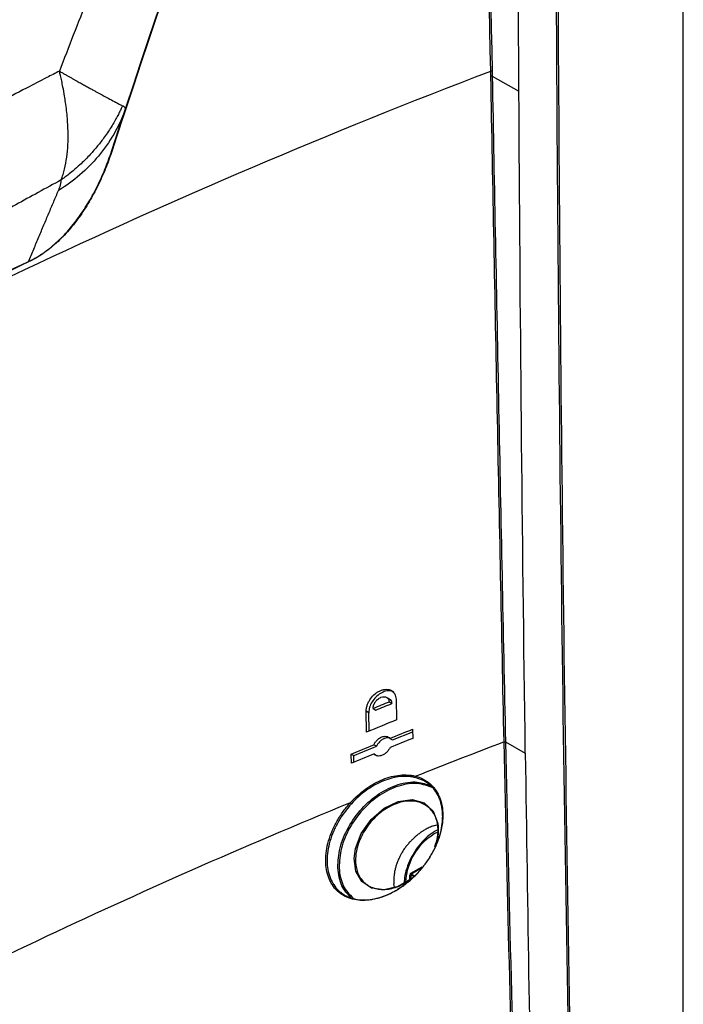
# Model space of a CAD drawing. Header units: millimetres. Extents: x 11 to 939, y -289 to 1138.
# Tile 20 of 86: x 794 to 839, y -76 to -9. Entities that reach past the tile are written whole.
import ezdxf

# ---------------------------------------------------------------- set-up
doc = ezdxf.new("R2010")
doc.units = ezdxf.units.MM

msp = doc.modelspace()

# ---------------------------------------------------------------- linework, layer by layer
at = {"color": 7, "linetype": 'Continuous', "lineweight": 25}
for p, q in [((838.792, -150.923), (838.792, 21.776)), ((825.853, -12.61), (825.86, -12.956)), ((825.86, -12.956), (827.666, -13.963)), ((818.891, -55.109), (818.714, -55.007)), ((819.057, -55.425), (818.88, -55.323)), ((819.35, -55.134), (819.378, -56.538)), ((817.361, -57.354), (817.333, -55.949)), ((817.51, -56.051), (817.333, -55.949)), ((817.8, -55.76), (817.977, -55.862)), ((817.535, -57.284), (817.51, -56.051)), ((820.475, -57.162), (820.487, -57.781)), ((818.93, -57.781), (819.107, -57.883)), ((819.107, -57.883), (820.478, -57.333)), ((818.027, -58.319), (817.85, -58.217)), ((826.662, -58.021), (826.662, -58.02)), ((826.756, -58.023), (826.756, -58.025)), ((826.756, -58.025), (828.101, -58.775)), ((816.329, -59.463), (816.316, -58.843)), ((816.316, -58.843), (816.493, -58.945)), ((816.502, -59.392), (816.493, -58.945)), ((817.862, -58.837), (818.039, -58.939)), ((818.039, -58.939), (818.065, -58.959)), ((821.88, -63.706), (822.113, -63.645)), ((820.354, -67.033), (820.39, -66.971)), ((819.246, -67.85), (819.205, -67.623))]:
    msp.add_line(p, q, dxfattribs=at)
at = {"color": 8, "linetype": 'Continuous', "lineweight": 25}
for p, q in [((820.355, -66.911), (821.112, -66.474)), ((820.994, -66.623), (820.39, -66.971)), ((820.285, -67.345), (820.285, -67.033)), ((820.354, -67.033), (820.354, -67.294)), ((820.545, -67.143), (820.354, -67.033)), ((820.39, -66.971), (820.604, -67.095))]:
    msp.add_line(p, q, dxfattribs=at)
at = {"color": 7, "linetype": 'Continuous', "lineweight": 25, "flags": 128}
for points in [[(825.766, -12.952), (825.764, -12.828), (825.76, -12.607)], [(820.354, -67.304), (819.502, -67.807), (818.54, -68.038), (817.685, -67.92), (817.025, -67.478), (816.623, -66.765), (816.516, -65.919), (816.609, -65.236), (817.002, -64.215), (817.668, -63.269), (818.537, -62.513), (819.504, -62.048), (820.448, -61.928), (821.258, -62.155), (821.86, -62.709), (822.165, -63.475), (822.195, -63.708), (822.195, -63.708)]]:
    msp.add_lwpolyline(points, dxfattribs=at)
at = {"color": 7, "linetype": 'Continuous', "lineweight": 25}
for centre, radius, start, end in [((825.809, -13.064), 0.12, 64.82097, 110.72235), ((820.32, -67.102), 0.0772, 63.854, 117.30065), ((820.433, -66.907), 0.0772, 182.6952, 236.14996)]:
    msp.add_arc(centre, radius, start, end, dxfattribs=at)
at = {"color": 8, "linetype": 'Continuous', "lineweight": 25}
msp.add_arc((824.02, -67.7), 4.026, 117.26766, 177.31129, dxfattribs=at)
at = {"color": 7, "linetype": 'Continuous', "lineweight": 25}
msp.add_ellipse((820.356, -66.993), major_axis=(0.05, 0.0866), ratio=0.578085, start_param=0.785926, end_param=2.355504, dxfattribs=at)
for points in [[(825.76, -12.607), (825.446, 2.512), (825.275, 17.554), (825.245, 32.519)], [(825.339, 32.514), (825.368, 17.55), (825.54, 2.508), (825.853, -12.61)], [(800.11, -17.995), (805.293, -2.221), (810.694, 13.416), (816.311, 28.909)], [(816.336, 28.93), (810.722, 13.43), (805.32, -2.21), (800.135, -17.985)], [(827.666, -13.963), (827.593, -1.001), (827.568, 11.935), (827.591, 24.843)], [(828.101, -58.775), (827.895, -43.804), (827.75, -28.867), (827.666, -13.963)], [(800.11, -17.995), (800.112, -17.989), (800.121, -17.985), (800.135, -17.985)], [(794.481, -25.505), (794.477, -25.511), (794.475, -25.52), (794.475, -25.531)], [(819.378, -56.538), (818.704, -56.809), (818.032, -57.081), (817.361, -57.354)], [(818.93, -57.781), (819.444, -57.574), (819.959, -57.367), (820.475, -57.162)], [(820.487, -57.781), (819.972, -57.987), (819.457, -58.193), (818.943, -58.4)], [(816.316, -58.843), (816.827, -58.634), (817.338, -58.425), (817.85, -58.217)], [(816.493, -58.945), (817.003, -58.736), (817.514, -58.527), (818.027, -58.319)], [(826.662, -58.02), (824.658, -58.786), (822.668, -59.563), (820.693, -60.349)], [(828.83, -122.253), (827.826, -100.699), (827.103, -79.286), (826.662, -58.021)], [(826.756, -58.025), (827.197, -79.289), (827.919, -100.701), (828.923, -122.255)], [(817.862, -58.837), (817.35, -59.045), (816.839, -59.253), (816.329, -59.463)], [(821.603, -63.819), (821.511, -63.862), (821.418, -63.909), (821.327, -63.96)], [(821.88, -63.706), (821.788, -63.739), (821.695, -63.777), (821.603, -63.819)], [(819.911, -65.27), (819.849, -65.362), (819.79, -65.456), (819.733, -65.551)], [(820.312, -64.769), (820.316, -64.765), (820.319, -64.761), (820.323, -64.757)], [(819.22, -67.037), (819.2, -67.238), (819.194, -67.436), (819.205, -67.623)]]:
    msp.add_open_spline(points, degree=3, dxfattribs=at)
for points, knots in [([(832.751, -147.497), (832.294, -132.901), (831.895, -118.334), (831.22, -89.262), (830.945, -74.757), (830.517, -45.807), (830.362, -31.36), (830.17, -2.528), (830.134, 11.857), (830.161, 26.209)], [0, 0, 0, 0, 0.25, 0.25, 0.5, 0.5, 0.75, 0.75, 1, 1, 1, 1]), ([(830.262, 26.21), (830.235, 11.857), (830.271, -2.527), (830.463, -31.359), (830.618, -45.805), (831.046, -74.755), (831.321, -89.26), (831.995, -118.332), (832.395, -132.899), (832.852, -147.494)], [0, 0, 0, 0, 0.25, 0.25, 0.5, 0.5, 0.75, 0.75, 1, 1, 1, 1]), ([(764.728, -18.271), (768.53, -16.076), (772.406, -13.925), (780.304, -9.713), (784.326, -7.653), (788.929, -5.387), (789.441, -5.136), (790.212, -4.758), (790.469, -4.633), (790.983, -4.381), (791.241, -4.255), (791.756, -4.001), (792.014, -3.868), (792.529, -3.572), (792.785, -3.407), (793.297, -3.051), (793.552, -2.861), (794.049, -2.463), (794.294, -2.255), (794.773, -1.817), (795.008, -1.589), (795.354, -1.231), (795.468, -1.109), (795.694, -0.861), (795.805, -0.734), (796.352, -0.093), (796.756, 0.445), (797.314, 1.284), (797.491, 1.571), (797.742, 2.01), (797.824, 2.159), (797.983, 2.456), (798.063, 2.604), (798.462, 3.347), (798.781, 3.941), (800.38, 6.909), (801.666, 9.278), (804.255, 14.005), (805.558, 16.363), (806.869, 18.715)], [0, 0, 0, 0, 0.25, 0.25, 0.5, 0.5, 0.53125, 0.53125, 0.546875, 0.546875, 0.5625, 0.5625, 0.578125, 0.578125, 0.59375, 0.59375, 0.609375, 0.609375, 0.625, 0.625, 0.640625, 0.640625, 0.648438, 0.648438, 0.65625, 0.65625, 0.6875, 0.6875, 0.703125, 0.703125, 0.710938, 0.710938, 0.71875, 0.71875, 0.75, 0.75, 0.875, 0.875, 1, 1, 1, 1]), ([(806.956, 18.668), (805.645, 16.314), (804.341, 13.954), (801.75, 9.223), (800.463, 6.852), (798.863, 3.881), (798.543, 3.286), (798.144, 2.543), (798.064, 2.394), (797.904, 2.097), (797.823, 1.948), (797.571, 1.508), (797.394, 1.222), (796.835, 0.382), (796.432, -0.156), (795.884, -0.798), (795.773, -0.926), (795.547, -1.175), (795.433, -1.297), (795.087, -1.655), (794.852, -1.884), (794.373, -2.323), (794.129, -2.532), (793.631, -2.931), (793.377, -3.122), (792.865, -3.48), (792.608, -3.646), (792.094, -3.945), (791.836, -4.079), (791.32, -4.334), (791.062, -4.46), (790.547, -4.712), (790.29, -4.838), (789.519, -5.215), (789.006, -5.467), (784.398, -7.735), (780.372, -9.797), (772.467, -14.012), (768.586, -16.165), (764.781, -18.362)], [0, 0, 0, 0, 0.125, 0.125, 0.25, 0.25, 0.28125, 0.28125, 0.289063, 0.289063, 0.296875, 0.296875, 0.3125, 0.3125, 0.34375, 0.34375, 0.351563, 0.351563, 0.359375, 0.359375, 0.375, 0.375, 0.390625, 0.390625, 0.40625, 0.40625, 0.421875, 0.421875, 0.4375, 0.4375, 0.453125, 0.453125, 0.46875, 0.46875, 0.5, 0.5, 0.75, 0.75, 1, 1, 1, 1]), ([(766.142, -19.148), (766.142, -19.148), (767.211, -18.531), (769.36, -17.305), (772.619, -15.486), (775.913, -13.688), (779.24, -11.913), (782.6, -10.161), (785.991, -8.431), (789.414, -6.725), (791.716, -5.603), (793.185, -4.885), (793.81, -4.562), (794.736, -3.941), (795.639, -3.229), (796.507, -2.425), (797.191, -1.69), (797.709, -1.067), (798.081, -0.584), (798.436, -0.087), (798.775, 0.421), (799.09, 0.942), (799.286, 1.295), (800.586, 3.707), (802.993, 8.177), (805.994, 13.631), (807.786, 16.854), (808.349, 17.864)], [0.0774019, 0.0774019, 0.0774019, 0.0774019, 0.0774021, 0.1068669, 0.1363317, 0.1657965, 0.1952613, 0.2247261, 0.2541909, 0.2836557, 0.3131205, 0.3131205, 0.3210775, 0.3290346, 0.3369916, 0.3449486, 0.3529056, 0.3568842, 0.3608627, 0.3648412, 0.3688197, 0.3727982, 0.3767767, 0.3767767, 0.4269333, 0.4770898, 0.500001, 0.500001, 0.500001, 0.500001]), ([(802.506, 4.689), (801.878, 3.904), (801.27, 3.098), (800.534, 2.067), (800.388, 1.86), (800.099, 1.442), (799.956, 1.232), (799.67, 0.811), (799.524, 0.6), (799.224, 0.178), (799.069, -0.033), (798.278, -1.085), (797.616, -1.882), (796.731, -2.807), (796.552, -2.988), (796.192, -3.337), (796.012, -3.506), (795.648, -3.831), (795.466, -3.987), (795.099, -4.289), (794.915, -4.434), (794.543, -4.711), (794.355, -4.842), (793.981, -5.086), (793.795, -5.2), (793.422, -5.42), (793.236, -5.528), (792.864, -5.745), (792.678, -5.853), (791.748, -6.393), (791.004, -6.822), (788.773, -8.111), (787.285, -8.969), (779.847, -13.263), (773.896, -16.699), (767.945, -20.134)], [0, 0, 0, 0, 0.0625, 0.0625, 0.078125, 0.078125, 0.09375, 0.09375, 0.109375, 0.109375, 0.125, 0.125, 0.1875, 0.1875, 0.203125, 0.203125, 0.21875, 0.21875, 0.234375, 0.234375, 0.25, 0.25, 0.265625, 0.265625, 0.28125, 0.28125, 0.296875, 0.296875, 0.3125, 0.3125, 0.375, 0.375, 0.5, 0.5, 1, 1, 1, 1]), ([(715.119, -76.478), (722.364, -70.165), (730.151, -64.087), (742.629, -55.296), (746.933, -52.414), (755.768, -46.785), (760.303, -44.036), (769.606, -38.666), (774.38, -36.043), (784.136, -30.942), (789.114, -28.465), (804.309, -21.279), (814.824, -16.789), (825.76, -12.607)], [0.001071, 0.001071, 0.001071, 0.001071, 0.25, 0.25, 0.375, 0.375, 0.5, 0.5, 0.625, 0.625, 0.75, 0.75, 0.998929, 0.998929, 0.998929, 0.998929]), ([(796.572, -12.616), (796.287, -12.761), (795.543, -13.14), (794.164, -13.849), (792.259, -14.838), (789.656, -16.207), (786.579, -17.854), (783.14, -19.729), (779.686, -21.645), (776.262, -23.576), (772.687, -25.622), (768.867, -27.842), (764.928, -30.172), (761.437, -32.274), (758.7, -33.945), (756.142, -35.525), (753.771, -37.006), (751.517, -38.433), (749.878, -39.481), (748.927, -40.093), (748.523, -40.354)], [0, 0, 0, 0, 0.017816, 0.046592, 0.086321, 0.136995, 0.20935, 0.278658, 0.351851, 0.425033, 0.492379, 0.574967, 0.66336, 0.738103, 0.792761, 0.83409, 0.897691, 0.940668, 0.974773, 1, 1, 1, 1]), ([(796.572, -12.616), (796.64, -12.655), (796.776, -12.732), (796.972, -12.844), (797.161, -12.95), (797.342, -13.052), (797.515, -13.15), (797.681, -13.242), (797.84, -13.331), (797.991, -13.415), (798.135, -13.496), (798.273, -13.572), (798.404, -13.645), (798.528, -13.714), (798.646, -13.779), (798.758, -13.841), (798.865, -13.9), (798.965, -13.956), (799.06, -14.008), (799.15, -14.058), (799.235, -14.104), (799.489, -14.244), (799.865, -14.448), (800.215, -14.634), (800.43, -14.747), (800.555, -14.811), (800.665, -14.867), (800.763, -14.915), (800.817, -14.942), (800.845, -14.955)], [0, 0, 0, 0, 0.032532, 0.064375, 0.095517, 0.125944, 0.155645, 0.184612, 0.212838, 0.240314, 0.267037, 0.293003, 0.318209, 0.342654, 0.366337, 0.389259, 0.41142, 0.432821, 0.453464, 0.473351, 0.492486, 0.51087, 0.648097, 0.773519, 0.821125, 0.867576, 0.91287, 0.957009, 1, 1, 1, 1]), ([(796.694, -19.974), (796.693, -19.974), (796.691, -19.973), (796.694, -19.965), (796.703, -19.95), (796.709, -19.932), (796.714, -19.912), (796.724, -19.883), (796.739, -19.845), (796.769, -19.756), (796.833, -19.56), (796.954, -19.123), (797.13, -18.191), (797.185, -17.037), (797.115, -15.766), (797.023, -14.962), (796.911, -14.245), (796.823, -13.762), (796.728, -13.299), (796.649, -12.94), (796.596, -12.718), (796.572, -12.616)], [0, 0, 0, 0, 0.000967, 0.001933, 0.003958, 0.007874, 0.011736, 0.015623, 0.023458, 0.031276, 0.062522, 0.125024, 0.250038, 0.499999, 0.613338, 0.749995, 0.802236, 0.874993, 0.92338, 0.965057, 1, 1, 1, 1]), ([(825.76, -12.607), (825.774, -12.601), (825.791, -12.599), (825.825, -12.6), (825.841, -12.604), (825.853, -12.61)], [0, 0, 0, 0, 0.5, 0.5, 1, 1, 1, 1]), ([(826.662, -58.02), (826.506, -50.505), (826.352, -42.991), (826.053, -27.968), (825.909, -20.46), (825.766, -12.952)], [0, 0, 0, 0, 0.5, 0.5, 1, 1, 1, 1]), ([(825.86, -12.956), (826.002, -20.463), (826.147, -27.972), (826.445, -42.994), (826.6, -50.508), (826.756, -58.023)], [0, 0, 0, 0, 0.5, 0.5, 1, 1, 1, 1]), ([(801.012, -15.283), (800.592, -16.39), (799.977, -17.44), (798.439, -19.286), (797.517, -20.08), (796.506, -20.693)], [0, 0, 0, 0, 0.5, 0.5, 1, 1, 1, 1]), ([(800.845, -14.955), (800.815, -15.02), (800.747, -15.167), (800.628, -15.41), (800.478, -15.7), (800.291, -16.036), (799.991, -16.536), (799.597, -17.119), (799.094, -17.765), (798.563, -18.367), (798.028, -18.899), (797.541, -19.327), (797.175, -19.621), (796.903, -19.826), (796.753, -19.933), (796.694, -19.974)], [0, 0, 0, 0, 0.032433, 0.073282, 0.122679, 0.180752, 0.247603, 0.387517, 0.500515, 0.620228, 0.753167, 0.844439, 0.915717, 0.967432, 1, 1, 1, 1]), ([(801.012, -15.283), (800.956, -15.453), (800.843, -15.798), (800.669, -16.325), (800.488, -16.867), (800.302, -17.425), (800.174, -17.803), (800.11, -17.995)], [0, 0, 0, 0, 0.1904414, 0.3856321, 0.5856011, 0.7903794, 1, 1, 1, 1]), ([(800.845, -14.955), (800.857, -14.961), (800.882, -14.973), (800.915, -14.995), (800.944, -15.018), (800.968, -15.044), (800.988, -15.071), (801.004, -15.101), (801.015, -15.133), (801.022, -15.167), (801.024, -15.204), (801.021, -15.242), (801.015, -15.269), (801.012, -15.283)], [0, 0, 0, 0, 0.0869, 0.174686, 0.26333, 0.352804, 0.44308, 0.53413, 0.625925, 0.718437, 0.811638, 0.905502, 1, 1, 1, 1]), ([(800.135, -17.985), (800.011, -18.362), (799.875, -18.739), (799.575, -19.491), (799.411, -19.866), (799.057, -20.603), (798.866, -20.967), (798.452, -21.683), (798.229, -22.035), (797.745, -22.724), (797.49, -23.054), (796.949, -23.677), (796.664, -23.971), (795.758, -24.793), (795.129, -25.222), (794.475, -25.531)], [0, 0, 0, 0, 0.125, 0.125, 0.25, 0.25, 0.375, 0.375, 0.5, 0.5, 0.625, 0.625, 0.75, 0.75, 1, 1, 1, 1]), ([(794.481, -25.505), (794.521, -25.486), (794.562, -25.466), (794.643, -25.425), (794.764, -25.364), (794.885, -25.298), (795.124, -25.16), (795.282, -25.061), (795.751, -24.741), (796.058, -24.498), (796.659, -23.952), (796.943, -23.659), (797.481, -23.038), (797.735, -22.71), (798.216, -22.023), (798.438, -21.673), (798.849, -20.96), (799.039, -20.598), (799.391, -19.865), (799.554, -19.492), (799.851, -18.744), (799.987, -18.37), (800.11, -17.995)], [0, 0, 0, 0, 0.015625, 0.015625, 0.03125, 0.0625, 0.0625, 0.125, 0.125, 0.25, 0.25, 0.375, 0.375, 0.5, 0.5, 0.625, 0.625, 0.75, 0.75, 0.875, 0.875, 1, 1, 1, 1]), ([(796.694, -19.974), (796.174, -20.259), (795.147, -20.82), (793.631, -21.652), (792.16, -22.462), (790.734, -23.248), (789.354, -24.011), (788.018, -24.751), (786.728, -25.467), (785.482, -26.16), (784.282, -26.83), (782.458, -27.848), (779.95, -29.256), (776.698, -31.093), (773.304, -33.027), (768.699, -35.673), (763.178, -38.889), (758.12, -41.884), (754.542, -44.022), (752.154, -45.455), (749.619, -46.983), (746.94, -48.606), (745.112, -49.721), (744.173, -50.294)], [0, 0, 0, 0, 0.02848, 0.056193, 0.083137, 0.109306, 0.1347, 0.159315, 0.183148, 0.206197, 0.228461, 0.249937, 0.307908, 0.368918, 0.432954, 0.500001, 0.631048, 0.750064, 0.793815, 0.840704, 0.890712, 0.943819, 1, 1, 1, 1]), ([(796.506, -20.693), (796.519, -20.661), (796.546, -20.596), (796.581, -20.503), (796.612, -20.414), (796.637, -20.33), (796.658, -20.25), (796.674, -20.174), (796.686, -20.103), (796.693, -20.036), (796.694, -19.994), (796.694, -19.974)], [0, 0, 0, 0, 0.11978, 0.237216, 0.352379, 0.465342, 0.576183, 0.684983, 0.791827, 0.896802, 1, 1, 1, 1]), ([(794.481, -25.505), (794.598, -25.224), (794.828, -24.67), (795.174, -23.845), (795.514, -23.035), (795.849, -22.241), (796.178, -21.463), (796.397, -20.948), (796.506, -20.693)], [0, 0, 0, 0, 0.176194, 0.3485785, 0.5171523, 0.6819144, 0.8428639, 1, 1, 1, 1]), ([(794.475, -25.531), (789.327, -27.962), (784.291, -30.465), (774.442, -35.611), (769.628, -38.256), (760.224, -43.685), (755.644, -46.463), (746.73, -52.148), (742.396, -55.054), (738.186, -58.026)], [0, 0, 0, 0, 0.25, 0.25, 0.5, 0.5, 0.75, 0.75, 1, 1, 1, 1]), ([(738.194, -57.999), (742.404, -55.026), (746.739, -52.119), (755.653, -46.434), (760.232, -43.655), (769.637, -38.226), (774.45, -35.582), (784.298, -30.436), (789.333, -27.934), (794.481, -25.505)], [0, 0, 0, 0, 0.25, 0.25, 0.5, 0.5, 0.75, 0.75, 1, 1, 1, 1]), ([(817.333, -55.949), (817.331, -55.883), (817.337, -55.814), (817.36, -55.675), (817.379, -55.603), (817.427, -55.46), (817.457, -55.39), (817.529, -55.25), (817.571, -55.181), (817.708, -54.986), (817.819, -54.867), (818, -54.719), (818.063, -54.674), (818.191, -54.597), (818.256, -54.565), (818.387, -54.512), (818.453, -54.492), (818.582, -54.466), (818.645, -54.459), (818.767, -54.46), (818.827, -54.467), (818.937, -54.495), (818.989, -54.516), (819.085, -54.571), (819.128, -54.604), (819.204, -54.683), (819.237, -54.729), (819.291, -54.83), (819.311, -54.885), (819.34, -55.003), (819.348, -55.067), (819.35, -55.134)], [0, 0, 0, 0, 0.0625, 0.0625, 0.125, 0.125, 0.1875, 0.1875, 0.25, 0.25, 0.375, 0.375, 0.4375, 0.4375, 0.5, 0.5, 0.5625, 0.5625, 0.625, 0.625, 0.6875, 0.6875, 0.75, 0.75, 0.8125, 0.8125, 0.875, 0.875, 0.9375, 0.9375, 1, 1, 1, 1]), ([(819.208, -54.66), (819.155, -54.629), (819.021, -54.549), (818.73, -54.557), (818.384, -54.672), (818.049, -54.906), (817.77, -55.223), (817.579, -55.587), (817.512, -55.871), (817.51, -56.017), (817.51, -56.051)], [0, 0, 0, 0, 0.091553, 0.235754, 0.38165, 0.527952, 0.673185, 0.816383, 0.957524, 1, 1, 1, 1]), ([(817.8, -55.76), (817.8, -55.744), (817.8, -55.713), (817.806, -55.665), (817.814, -55.616), (817.828, -55.565), (817.845, -55.514), (817.866, -55.463), (817.891, -55.412), (817.919, -55.362), (817.982, -55.267), (818.112, -55.123), (818.322, -54.991), (818.506, -54.954), (818.632, -54.97), (818.711, -55.001), (818.774, -55.048), (818.821, -55.105), (818.854, -55.171), (818.875, -55.244), (818.879, -55.297), (818.88, -55.323)], [0, 0, 0, 0, 0.026967, 0.054139, 0.081523, 0.109124, 0.136949, 0.165004, 0.193295, 0.221827, 0.250605, 0.361219, 0.499749, 0.6243, 0.686549, 0.749361, 0.802866, 0.854657, 0.904757, 0.953195, 1, 1, 1, 1]), ([(818.88, -55.323), (818.7, -55.395), (818.34, -55.541), (817.98, -55.687), (817.8, -55.76)], [0, 0, 0, 0, 0.499953, 1, 1, 1, 1]), ([(818.891, -55.109), (818.931, -55.141), (819.011, -55.204), (819.052, -55.328), (819.056, -55.406), (819.057, -55.425)], [0, 0, 0, 0, 0.435871, 0.866223, 1, 1, 1, 1]), ([(817.977, -55.862), (818.157, -55.789), (818.517, -55.643), (818.877, -55.497), (819.057, -55.425)], [0, 0, 0, 0, 0.500047, 1, 1, 1, 1]), ([(817.85, -58.217), (817.876, -58.158), (817.909, -58.102), (817.985, -57.994), (818.028, -57.943), (818.121, -57.851), (818.172, -57.809), (818.276, -57.739), (818.33, -57.71), (818.439, -57.667), (818.492, -57.652), (818.598, -57.638), (818.649, -57.638), (818.744, -57.654), (818.789, -57.669), (818.867, -57.715), (818.902, -57.744), (818.93, -57.781)], [0, 0, 0, 0, 0.125, 0.125, 0.25, 0.25, 0.375, 0.375, 0.5, 0.5, 0.625, 0.625, 0.75, 0.75, 0.875, 0.875, 1, 1, 1, 1]), ([(818.918, -57.766), (818.876, -57.755), (818.773, -57.727), (818.578, -57.773), (818.365, -57.888), (818.176, -58.066), (818.072, -58.222), (818.032, -58.308), (818.027, -58.319)], [0, 0, 0, 0, 0.146604, 0.352258, 0.559346, 0.765778, 0.969765, 1, 1, 1, 1]), ([(818.943, -58.4), (818.916, -58.459), (818.883, -58.515), (818.807, -58.623), (818.764, -58.675), (818.671, -58.766), (818.62, -58.808), (818.516, -58.878), (818.462, -58.907), (818.353, -58.951), (818.299, -58.965), (818.194, -58.98), (818.143, -58.979), (818.048, -58.964), (818.004, -58.948), (817.925, -58.903), (817.891, -58.873), (817.862, -58.837)], [0, 0, 0, 0, 0.125, 0.125, 0.25, 0.25, 0.375, 0.375, 0.5, 0.5, 0.625, 0.625, 0.75, 0.75, 0.875, 0.875, 1, 1, 1, 1]), ([(826.662, -58.02), (826.676, -58.014), (826.693, -58.011), (826.727, -58.013), (826.743, -58.017), (826.756, -58.023)], [0, 0, 0, 0, 0.5, 0.5, 1, 1, 1, 1]), ([(826.662, -58.021), (826.676, -58.016), (826.694, -58.013), (826.727, -58.014), (826.743, -58.018), (826.756, -58.025)], [0, 0, 0, 0, 0.5, 0.5, 1, 1, 1, 1]), ([(828.101, -58.775), (828.246, -69.362), (828.423, -79.967), (828.84, -101.21), (829.082, -111.849), (829.354, -122.504)], [0, 0, 0, 0, 0.5, 0.5, 1, 1, 1, 1]), ([(820.693, -60.35), (821.049, -60.444), (821.36, -60.605), (821.695, -60.89), (821.759, -60.951), (821.879, -61.08), (821.935, -61.148), (822.092, -61.362), (822.183, -61.518), (822.296, -61.772), (822.33, -61.861), (822.39, -62.043), (822.415, -62.136), (822.479, -62.422), (822.505, -62.621), (822.519, -62.934), (822.519, -63.041), (822.511, -63.257), (822.502, -63.366), (822.464, -63.695), (822.422, -63.918), (822.305, -64.369), (822.229, -64.599), (822.048, -65.049), (821.943, -65.272), (821.704, -65.71), (821.568, -65.928), (821.277, -66.343), (821.121, -66.542), (820.786, -66.924), (820.607, -67.107), (820.236, -67.447), (820.045, -67.603), (819.749, -67.819), (819.649, -67.888), (819.446, -68.019), (819.342, -68.081), (819.033, -68.255), (818.826, -68.355), (818.515, -68.481), (818.411, -68.519), (818.203, -68.586), (818.098, -68.616), (817.787, -68.693), (817.584, -68.727), (817.188, -68.759), (816.994, -68.758), (816.617, -68.72), (816.437, -68.683), (816.098, -68.576), (815.938, -68.505), (815.712, -68.373), (815.639, -68.325), (815.501, -68.22), (815.435, -68.165), (815.249, -67.986), (815.138, -67.852), (814.992, -67.629), (814.946, -67.55), (814.864, -67.387), (814.827, -67.303), (814.727, -67.042), (814.677, -66.858), (814.608, -66.467), (814.591, -66.26), (814.589, -65.837), (814.605, -65.621), (814.67, -65.177), (814.72, -64.948), (814.851, -64.494), (814.932, -64.268), (815.076, -63.931), (815.128, -63.819), (815.239, -63.595), (815.298, -63.483), (815.485, -63.155), (815.622, -62.943), (815.92, -62.533), (816.082, -62.334), (816.254, -62.144)], [0, 0, 0, 0, 0.0625, 0.0625, 0.078125, 0.078125, 0.09375, 0.09375, 0.125, 0.125, 0.140625, 0.140625, 0.15625, 0.15625, 0.1875, 0.1875, 0.203125, 0.203125, 0.21875, 0.21875, 0.25, 0.25, 0.28125, 0.28125, 0.3125, 0.3125, 0.34375, 0.34375, 0.375, 0.375, 0.40625, 0.40625, 0.4375, 0.4375, 0.453125, 0.453125, 0.46875, 0.46875, 0.5, 0.5, 0.515625, 0.515625, 0.53125, 0.53125, 0.5625, 0.5625, 0.59375, 0.59375, 0.625, 0.625, 0.65625, 0.65625, 0.671875, 0.671875, 0.6875, 0.6875, 0.71875, 0.71875, 0.734375, 0.734375, 0.75, 0.75, 0.78125, 0.78125, 0.8125, 0.8125, 0.84375, 0.84375, 0.875, 0.875, 0.90625, 0.90625, 0.921875, 0.921875, 0.9375, 0.9375, 0.96875, 0.96875, 1, 1, 1, 1]), ([(816.327, -62.212), (815.988, -62.584), (815.694, -62.987), (815.385, -63.528), (815.326, -63.638), (815.216, -63.858), (815.165, -63.969), (815.024, -64.301), (814.944, -64.523), (814.815, -64.97), (814.766, -65.195), (814.702, -65.632), (814.686, -65.845), (814.687, -66.261), (814.705, -66.465), (814.773, -66.85), (814.822, -67.031), (814.921, -67.288), (814.957, -67.371), (815.039, -67.532), (815.084, -67.609), (815.228, -67.829), (815.337, -67.961), (815.522, -68.137), (815.586, -68.192), (815.723, -68.295), (815.795, -68.343), (816.017, -68.473), (816.175, -68.543), (816.51, -68.649), (816.687, -68.685), (817.059, -68.723), (817.25, -68.724), (817.641, -68.693), (817.841, -68.661), (818.148, -68.586), (818.251, -68.556), (818.457, -68.49), (818.559, -68.452), (818.866, -68.329), (819.07, -68.231), (819.375, -68.061), (819.477, -68), (819.678, -67.871), (819.776, -67.804), (820.068, -67.592), (820.257, -67.438), (820.622, -67.104), (820.799, -66.923), (821.129, -66.549), (821.284, -66.353), (821.571, -65.944), (821.704, -65.73), (821.94, -65.299), (822.044, -65.08), (822.222, -64.637), (822.298, -64.411), (822.413, -63.967), (822.454, -63.748), (822.492, -63.424), (822.5, -63.317), (822.508, -63.104), (822.508, -62.998), (822.494, -62.69), (822.469, -62.494), (822.406, -62.212), (822.38, -62.121), (822.322, -61.942), (822.288, -61.854), (822.176, -61.604), (822.087, -61.45), (821.931, -61.239), (821.876, -61.173), (821.757, -61.046), (821.694, -60.985), (821.364, -60.704), (821.057, -60.545), (820.706, -60.452)], [0, 0, 0, 0, 0.0625, 0.0625, 0.078125, 0.078125, 0.09375, 0.09375, 0.125, 0.125, 0.15625, 0.15625, 0.1875, 0.1875, 0.21875, 0.21875, 0.25, 0.25, 0.265625, 0.265625, 0.28125, 0.28125, 0.3125, 0.3125, 0.328125, 0.328125, 0.34375, 0.34375, 0.375, 0.375, 0.40625, 0.40625, 0.4375, 0.4375, 0.46875, 0.46875, 0.484375, 0.484375, 0.5, 0.5, 0.53125, 0.53125, 0.546875, 0.546875, 0.5625, 0.5625, 0.59375, 0.59375, 0.625, 0.625, 0.65625, 0.65625, 0.6875, 0.6875, 0.71875, 0.71875, 0.75, 0.75, 0.78125, 0.78125, 0.796875, 0.796875, 0.8125, 0.8125, 0.84375, 0.84375, 0.859375, 0.859375, 0.875, 0.875, 0.90625, 0.90625, 0.921875, 0.921875, 0.9375, 0.9375, 1, 1, 1, 1]), ([(816.254, -62.144), (816.294, -62.1), (816.335, -62.056), (816.418, -61.969), (816.459, -61.927), (816.585, -61.802), (816.671, -61.721), (816.932, -61.488), (817.113, -61.343), (817.392, -61.142), (817.488, -61.078), (817.679, -60.957), (817.775, -60.9), (818.063, -60.739), (818.257, -60.646), (818.648, -60.488), (818.847, -60.423), (819.236, -60.324), (819.428, -60.291), (819.804, -60.254), (819.99, -60.251), (820.261, -60.27), (820.349, -60.28), (820.48, -60.302), (820.523, -60.31), (820.608, -60.328), (820.651, -60.338), (820.692, -60.349)], [0, 0, 0, 0, 0.03125, 0.03125, 0.0625, 0.0625, 0.125, 0.125, 0.25, 0.25, 0.3125, 0.3125, 0.375, 0.375, 0.5, 0.5, 0.625, 0.625, 0.75, 0.75, 0.875, 0.875, 0.9375, 0.9375, 0.96875, 0.96875, 1, 1, 1, 1]), ([(820.705, -60.452), (820.54, -60.408), (820.369, -60.379), (820.012, -60.353), (819.829, -60.356), (819.457, -60.392), (819.269, -60.425), (818.885, -60.521), (818.689, -60.585), (818.303, -60.74), (818.112, -60.831), (817.827, -60.989), (817.732, -61.045), (817.544, -61.164), (817.45, -61.227), (816.99, -61.555), (816.646, -61.861), (816.327, -62.211)], [0, 0, 0, 0, 0.125, 0.125, 0.25, 0.25, 0.375, 0.375, 0.5, 0.5, 0.625, 0.625, 0.6875, 0.6875, 0.75, 0.75, 1, 1, 1, 1]), ([(820.705, -60.452), (820.693, -60.444), (820.684, -60.428), (820.679, -60.389), (820.683, -60.367), (820.692, -60.349)], [0, 0, 0, 0, 0.5, 0.5, 1, 1, 1, 1]), ([(815.407, -66.536), (815.431, -66.094), (815.479, -65.201), (816.074, -63.783), (816.994, -62.499), (818.183, -61.474), (819.499, -60.845), (820.748, -60.641), (821.403, -60.886), (821.694, -60.995)], [0, 0, 0, 0, 0.142584, 0.287525, 0.43264, 0.579238, 0.728137, 0.879266, 1, 1, 1, 1]), ([(821.853, -61.136), (821.518, -61.008), (820.825, -60.743), (819.538, -60.941), (818.238, -61.56), (817.067, -62.566), (816.16, -63.829), (815.574, -65.224), (815.527, -66.103), (815.503, -66.538)], [0, 0, 0, 0, 0.138372, 0.286504, 0.432438, 0.576099, 0.718289, 0.860298, 1, 1, 1, 1]), ([(816.254, -62.144), (809.006, -65.119), (801.95, -68.233), (789.998, -73.885), (785.02, -76.362), (775.264, -81.463), (770.49, -84.086), (761.186, -89.456), (756.652, -92.205), (747.817, -97.834), (743.513, -100.716), (733.697, -107.632), (728.293, -111.712), (723.135, -115.9)], [0.0808846, 0.0808846, 0.0808846, 0.0808846, 0.25, 0.25, 0.375, 0.375, 0.5, 0.5, 0.625, 0.625, 0.75, 0.75, 0.9191439, 0.9191439, 0.9191439, 0.9191439]), ([(816.254, -62.144), (816.262, -62.153), (816.275, -62.165), (816.301, -62.19), (816.316, -62.202), (816.327, -62.211)], [0, 0, 0, 0, 0.5, 0.5, 1, 1, 1, 1]), ([(822.184, -63.774), (822.176, -63.697), (822.135, -63.33), (821.887, -62.743), (821.301, -62.2), (820.484, -61.971), (819.543, -62.088), (818.58, -62.548), (817.713, -63.296), (817.047, -64.238), (816.694, -65.154), (816.577, -66.015), (816.677, -66.803), (817.072, -67.499), (817.734, -67.943), (818.587, -68.056), (819.51, -67.859), (820.086, -67.48), (820.354, -67.304)], [0, 0, 0, 0, 0.016959, 0.081571, 0.150152, 0.218254, 0.287397, 0.356933, 0.426068, 0.494123, 0.56103, 0.606517, 0.66845, 0.734876, 0.802102, 0.870417, 0.93965, 1, 1, 1, 1]), ([(822.178, -63.974), (822.116, -64.005), (821.961, -64.082), (821.637, -64.296), (821.219, -64.657), (820.775, -65.183), (820.399, -65.781), (820.115, -66.419), (819.933, -67.032), (819.906, -67.406), (819.894, -67.574)], [0, 0, 0, 0, 0.053004, 0.132987, 0.282441, 0.431471, 0.580128, 0.728898, 0.878281, 1, 1, 1, 1]), ([(821.327, -63.96), (821.291, -63.98), (821.219, -64.022), (821.113, -64.089), (821.008, -64.16), (820.905, -64.234), (820.837, -64.286), (820.804, -64.313)], [0, 0, 0, 0, 0.200441, 0.40036, 0.600058, 0.799837, 1, 1, 1, 1]), ([(822.195, -63.708), (822.205, -63.943), (822.224, -64.404), (822.047, -64.9), (821.96, -65.142)], [0, 0, 0, 0, 0.509883, 1, 1, 1, 1]), ([(821.971, -65.119), (822.049, -64.901), (822.215, -64.437), (822.195, -64.004), (822.184, -63.774)], [0, 0, 0, 0, 0.467909, 1, 1, 1, 1]), ([(820.804, -64.313), (820.785, -64.327), (820.744, -64.361), (820.662, -64.433), (820.56, -64.528), (820.455, -64.624), (820.376, -64.701), (820.338, -64.741), (820.323, -64.757)], [0, 0, 0, 0, 0.1086863, 0.2495259, 0.500386, 0.7523371, 0.8988179, 1, 1, 1, 1]), ([(820.312, -64.769), (820.283, -64.8), (820.226, -64.864), (820.143, -64.962), (820.062, -65.062), (819.985, -65.165), (819.936, -65.235), (819.911, -65.27)], [0, 0, 0, 0, 0.20023, 0.400039, 0.599732, 0.799617, 1, 1, 1, 1]), ([(819.58, -65.839), (819.561, -65.878), (819.524, -65.957), (819.474, -66.076), (819.427, -66.195), (819.384, -66.316), (819.359, -66.396), (819.347, -66.436)], [0, 0, 0, 0, 0.200128, 0.400081, 0.599968, 0.799902, 1, 1, 1, 1]), ([(819.733, -65.551), (819.715, -65.582), (819.679, -65.646), (819.628, -65.742), (819.596, -65.807), (819.58, -65.839)], [0, 0, 0, 0, 0.3332151, 0.6664219, 1, 1, 1, 1]), ([(816.297, -68.545), (816.066, -68.31), (815.568, -67.802), (815.463, -66.979), (815.407, -66.536)], [0, 0, 0, 0, 0.4627229, 1, 1, 1, 1]), ([(815.503, -66.538), (815.504, -66.549), (815.522, -66.99), (815.62, -67.406), (815.939, -68.092), (816.193, -68.346), (816.447, -68.599)], [0, 0, 0, 0, 0.01205, 0.50921, 0.511845, 1, 1, 1, 1]), ([(819.347, -66.436), (819.335, -66.477), (819.312, -66.557), (819.282, -66.677), (819.257, -66.797), (819.236, -66.918), (819.225, -66.997), (819.22, -67.037)], [0, 0, 0, 0, 0.199943, 0.399583, 0.599252, 0.79928, 1, 1, 1, 1])]:
    msp.add_open_spline(points, degree=3, knots=knots, dxfattribs=at)
at = {"color": 8, "linetype": 'Continuous', "lineweight": 25}
msp.add_open_spline([(807.063, 10.39), (806.613, 9.489), (805.337, 6.935), (803.163, 2.631), (800.731, -2.509), (798.477, -7.631), (797.194, -10.987), (796.572, -12.616)], degree=3, knots=[0, 0, 0, 0, 0.118445, 0.335639, 0.56641, 0.789616, 1, 1, 1, 1], dxfattribs=at)

doc.saveas('drawing.dxf')
